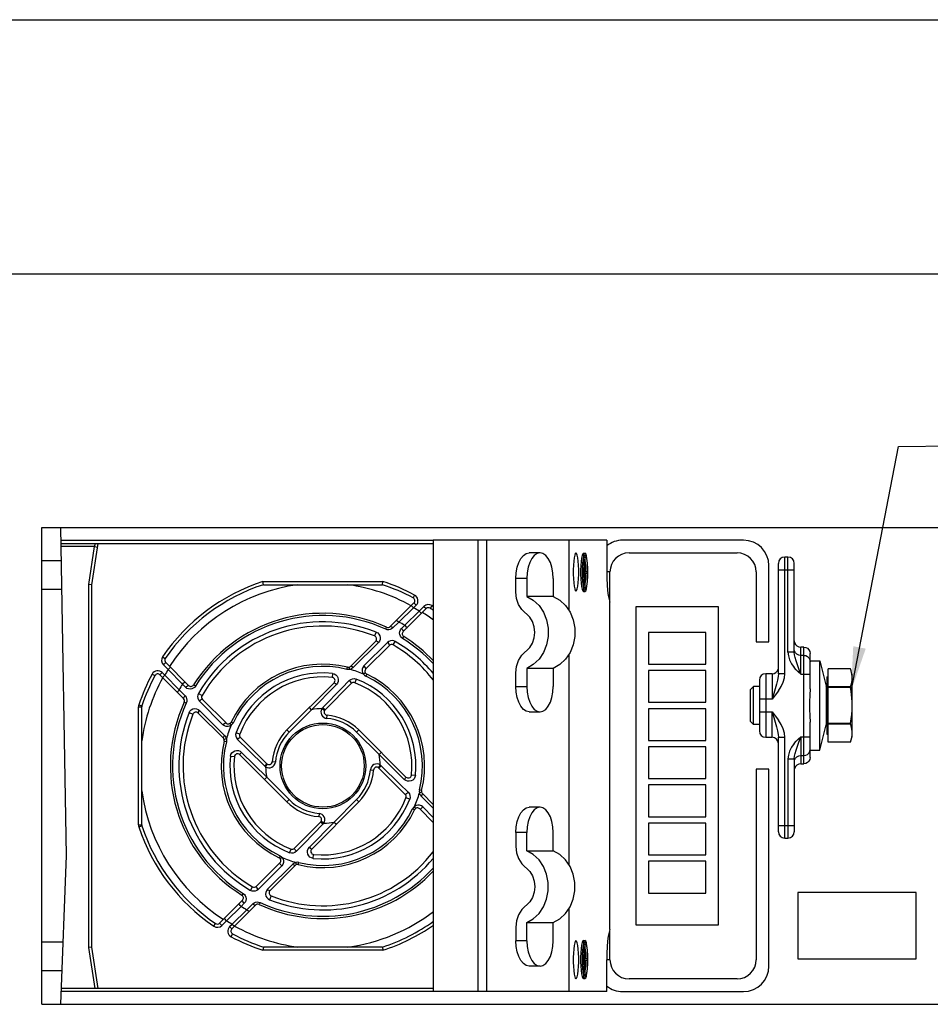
# Model space of a CAD drawing. Extents: x 0 to 594, y 0 to 420.
# Tile 9 of 25: x 236 to 308, y 343 to 420. Entities that reach past the tile are written whole.
import ezdxf

# ---------------------------------------------------------------- set-up
doc = ezdxf.new("R2010")
doc.units = 0
doc.header["$LTSCALE"] = 32.67
doc.layers.get('0').update_dxf_attribs({"linetype": 'CONTINUOUS'})

# ---------------------------------------------------------------- blocks, each defined once
blk = doc.blocks.new('EARTH_BL4', base_point=(309.944, 378.473))
at = {"color": 2, "linetype": 'CONTINUOUS'}
for p, q in [((301.878, 367.194), (305.602, 386.425)), ((305.602, 386.425), (312.019, 386.52))]:
    blk.add_line(p, q, dxfattribs=at)
at = {"color": 7, "linetype": 'CONTINUOUS', "const_width": 0.111}
blk.add_lwpolyline([(312.01, 386.752, 1), (318.01, 386.752, 1)], format="xyb", close=True, dxfattribs=at)
for points in [[(315.069, 385.947), (315.069, 389.11)], [(313.456, 385.947), (316.682, 385.947)], [(313.96, 385.174), (316.178, 385.174)], [(314.381, 384.529), (315.757, 384.529)]]:
    blk.add_lwpolyline(points, dxfattribs=at)
at = {"color": 2, "linetype": 'CONTINUOUS'}
blk.add_solid([(302.053, 370.726), (301.878, 367.194), (303.034, 370.535)], dxfattribs=at)

msp = doc.modelspace()

# ---------------------------------------------------------------- linework, layer by layer
at = {"color": 7, "linetype": 'CONTINUOUS'}
for p, q in [((0, 420), (594, 420)), ((573, 400), (21, 400)), ((238.217, 342.565), (238.217, 380.065)), ((238.217, 380.065), (330.467, 380.065)), ((240.167, 354.281), (239.717, 380.065)), ((239.739, 378.815), (269.015, 378.815)), ((242.167, 375.565), (242.667, 378.815)), ((269.015, 379.065), (269.015, 343.565)), ((282.663, 379.065), (269.015, 379.065)), ((279.687, 379.065), (279.687, 373.534)), ((282.663, 379.065), (282.663, 376.565)), ((293.417, 379.065), (283.911, 379.065)), ((277.413, 378.065), (276.56, 378.065)), ((280.826, 378.04), (280.949, 378.04)), ((280.893, 377.989), (280.84, 377.839)), ((280.949, 378.04), (280.893, 377.989)), ((280.949, 377.89), (281, 377.844)), ((284.417, 378.065), (292.917, 378.065)), ((239.763, 377.44), (238.217, 377.44)), ((280.761, 377.29), (280.739, 376.929)), ((280.76, 376.89), (280.779, 377.215)), ((280.795, 377.601), (280.761, 377.29)), ((280.791, 377.32), (280.873, 377.32)), ((280.84, 377.839), (280.795, 377.601)), ((280.826, 377.574), (280.826, 377.32)), ((280.862, 377.74), (280.949, 377.74)), ((280.873, 377.32), (280.873, 375.76)), ((280.915, 377.74), (280.887, 377.812)), ((280.895, 375.76), (280.895, 377.32)), ((280.949, 377.74), (280.949, 375.34)), ((280.971, 376.615), (280.971, 377.74)), ((280.987, 377.307), (280.971, 377.431)), ((296.167, 368.565), (296.167, 377.24)), ((296.917, 377.74), (296.667, 377.74)), ((297.417, 370.249), (297.417, 377.24)), ((280.739, 376.929), (280.731, 376.54)), ((280.731, 376.54), (280.739, 376.152)), ((280.76, 376.9), (280.797, 376.9)), ((280.797, 376.9), (280.797, 376.18)), ((280.818, 376.18), (280.818, 376.9)), ((281.123, 376.615), (280.971, 376.615)), ((280.971, 375.34), (280.971, 376.465)), ((280.971, 376.465), (281.123, 376.465)), ((281.02, 376.615), (281.02, 376.703)), ((281.02, 376.378), (281.02, 376.465)), ((281.123, 376.465), (281.123, 376.615)), ((282.917, 348.444), (282.917, 376.565)), ((294.417, 376.565), (294.417, 371.065)), ((295.417, 371.065), (295.417, 377.065)), ((242.167, 375.565), (241.917, 375.585)), ((242.167, 347.065), (242.167, 375.565)), ((255.648, 375.565), (255.608, 375.815)), ((255.648, 375.565), (265.016, 375.565)), ((265.016, 375.565), (265.055, 375.815)), ((275.517, 374.988), (275.517, 376.065)), ((276.371, 376.065), (276.371, 374.644)), ((278.456, 376.065), (278.456, 374.644)), ((280.739, 376.152), (280.761, 375.79)), ((280.76, 376.18), (280.818, 376.18)), ((280.761, 375.79), (280.795, 375.48)), ((280.811, 375.586), (280.779, 375.865)), ((280.791, 375.76), (280.895, 375.76)), ((280.851, 375.371), (280.811, 375.586)), ((280.826, 375.76), (280.826, 375.507)), ((280.971, 375.65), (280.987, 375.774)), ((239.802, 375.19), (238.217, 375.19)), ((280.826, 375.04), (280.949, 375.04)), ((280.862, 375.34), (280.971, 375.34)), ((280.887, 375.268), (280.915, 375.34)), ((280.893, 375.092), (280.949, 375.04)), ((267.491, 374.131), (265.627, 372.268)), ((278.456, 374.644), (276.371, 374.644)), ((266.651, 371.878), (268.457, 373.683)), ((284.957, 373.815), (284.957, 348.815)), ((291.457, 373.815), (284.957, 373.815)), ((291.457, 348.815), (291.457, 373.815)), ((285.957, 371.815), (285.957, 369.315)), ((290.457, 371.815), (285.957, 371.815)), ((290.457, 369.315), (290.457, 371.815)), ((264.485, 371.126), (262.503, 369.144)), ((294.417, 371.065), (295.417, 371.065)), ((265.559, 370.785), (263.71, 368.937)), ((298.167, 370.656), (297.917, 370.656)), ((298.667, 367.364), (298.667, 370.154)), ((249.77, 367.635), (247.964, 369.441)), ((279.687, 370.097), (279.687, 353.534)), ((298.667, 369.565), (299.417, 369.565)), ((299.417, 362.565), (299.417, 369.565)), ((299.417, 369.565), (299.911, 367.587)), ((275.517, 367.565), (275.517, 368.643)), ((276.371, 368.987), (276.371, 367.565)), ((278.456, 368.987), (276.371, 368.987)), ((278.456, 368.987), (278.456, 367.565)), ((285.957, 369.315), (290.457, 369.315)), ((285.957, 368.815), (285.957, 366.315)), ((290.457, 368.815), (285.957, 368.815)), ((290.457, 366.315), (290.457, 368.815)), ((301.83, 368.94), (300.092, 368.94)), ((300.092, 363.19), (300.092, 368.94)), ((301.83, 368.94), (301.83, 368.94)), ((301.878, 368.795), (301.83, 368.94)), ((247.516, 368.474), (249.379, 366.611)), ((261.211, 367.852), (257.503, 364.144)), ((294.667, 368.065), (294.667, 364.065)), ((295.667, 368.565), (295.167, 368.565)), ((299.967, 368.29), (300.092, 368.363)), ((299.967, 368.29), (299.967, 363.84)), ((301.967, 363.565), (301.967, 368.565)), ((260.502, 365.728), (262.569, 367.796)), ((294.217, 367.565), (293.967, 367.315)), ((293.967, 364.815), (293.967, 367.315)), ((294.217, 364.565), (294.217, 367.565)), ((294.667, 367.565), (294.217, 367.565)), ((299.911, 367.587), (299.911, 364.544)), ((301.83, 367.521), (300.092, 367.521)), ((301.83, 367.485), (300.092, 367.485)), ((301.83, 367.485), (301.83, 367.521)), ((252.71, 364.694), (250.862, 366.543)), ((285.957, 366.315), (290.457, 366.315)), ((246.082, 365.958), (246.094, 366.036)), ((246.082, 356.673), (246.082, 365.958)), ((276.56, 365.565), (277.413, 365.565)), ((285.957, 365.815), (285.957, 363.315)), ((290.457, 365.815), (285.957, 365.815)), ((290.457, 363.315), (290.457, 365.815)), ((250.521, 365.469), (252.503, 363.487)), ((294.217, 364.565), (293.967, 364.815)), ((298.667, 361.977), (298.667, 364.766)), ((266.868, 360.436), (263.16, 364.144)), ((294.667, 364.565), (294.217, 364.565)), ((299.417, 362.565), (299.911, 364.544)), ((301.83, 364.646), (300.092, 364.646)), ((301.83, 364.61), (300.092, 364.61)), ((301.83, 364.61), (301.83, 364.646)), ((255.919, 361.485), (253.852, 363.553)), ((285.957, 363.315), (290.457, 363.315)), ((295.167, 363.565), (295.667, 363.565)), ((296.167, 356.14), (296.167, 363.565)), ((299.967, 363.84), (300.092, 363.768)), ((301.83, 363.19), (300.092, 363.19)), ((301.83, 363.191), (301.889, 363.372)), ((301.83, 363.19), (301.83, 363.191)), ((285.957, 362.815), (285.957, 360.315)), ((290.457, 362.815), (285.957, 362.815)), ((290.457, 360.315), (290.457, 362.815)), ((298.667, 362.565), (299.417, 362.565)), ((253.795, 362.195), (257.503, 358.487)), ((297.417, 361.881), (297.417, 356.14)), ((264.744, 361.145), (266.812, 359.078)), ((295.417, 361.065), (294.417, 361.065)), ((294.417, 361.065), (294.417, 346.065)), ((295.417, 345.565), (295.417, 361.065)), ((297.917, 361.475), (298.167, 361.475)), ((285.957, 360.315), (290.457, 360.315)), ((285.957, 359.815), (285.957, 357.315)), ((290.457, 359.815), (285.957, 359.815)), ((290.457, 357.315), (290.457, 359.815)), ((268.16, 359.144), (269.015, 358.289)), ((259.452, 354.779), (263.16, 358.487)), ((269.015, 356.875), (267.953, 357.937)), ((277.413, 358.065), (276.56, 358.065)), ((285.957, 357.315), (290.457, 357.315)), ((246.094, 356.594), (246.082, 356.673)), ((260.162, 356.903), (258.094, 354.835)), ((285.957, 356.815), (285.957, 354.315)), ((290.457, 356.815), (285.957, 356.815)), ((290.457, 354.315), (290.457, 356.815)), ((275.517, 356.065), (275.517, 354.988)), ((276.371, 354.644), (276.371, 356.065)), ((278.456, 354.644), (278.456, 356.065)), ((296.667, 355.64), (296.917, 355.64)), ((239.717, 342.565), (240.167, 354.281)), ((276.371, 354.644), (278.456, 354.644)), ((285.957, 354.315), (290.457, 354.315)), ((256.953, 353.694), (255.105, 351.846)), ((258.16, 353.487), (256.178, 351.505)), ((290.457, 353.815), (285.957, 353.815)), ((285.957, 353.815), (285.957, 351.315)), ((290.457, 351.315), (290.457, 353.815)), ((285.957, 351.315), (290.457, 351.315)), ((307.007, 351.355), (297.702, 351.355)), ((297.702, 351.355), (297.702, 346.14)), ((307.007, 346.14), (307.007, 351.355)), ((254.012, 350.753), (252.206, 348.947)), ((253.173, 348.5), (255.036, 350.363)), ((279.687, 350.097), (279.687, 343.565)), ((275.517, 348.643), (275.517, 347.565)), ((276.371, 347.565), (276.371, 348.987)), ((276.371, 348.987), (278.456, 348.987)), ((278.456, 347.565), (278.456, 348.987)), ((284.957, 348.815), (291.457, 348.815)), ((282.917, 346.065), (282.917, 348.327)), ((239.904, 347.44), (238.217, 347.44)), ((242.167, 347.065), (241.917, 347.046)), ((242.667, 343.815), (242.167, 347.065)), ((255.648, 347.065), (255.608, 346.815)), ((265.016, 347.065), (255.648, 347.065)), ((265.016, 347.065), (265.055, 346.815)), ((280.795, 347.151), (280.761, 346.84)), ((280.84, 347.389), (280.795, 347.151)), ((280.826, 347.59), (280.949, 347.59)), ((280.826, 347.124), (280.826, 346.87)), ((280.893, 347.539), (280.84, 347.389)), ((280.862, 347.29), (280.949, 347.29)), ((280.915, 347.29), (280.887, 347.362)), ((280.949, 347.59), (280.893, 347.539)), ((280.949, 347.44), (281, 347.394)), ((280.949, 347.29), (280.949, 344.89)), ((280.971, 346.165), (280.971, 347.29)), ((280.987, 346.857), (280.971, 346.981)), ((280.739, 346.479), (280.731, 346.09)), ((280.761, 346.84), (280.739, 346.479)), ((280.76, 346.44), (280.779, 346.765)), ((280.76, 346.45), (280.797, 346.45)), ((280.791, 346.87), (280.873, 346.87)), ((280.797, 346.45), (280.797, 345.73)), ((280.818, 345.73), (280.818, 346.45)), ((280.873, 346.87), (280.873, 345.31)), ((280.895, 345.31), (280.895, 346.87)), ((281.123, 346.165), (280.971, 346.165)), ((281.02, 346.165), (281.02, 346.253)), ((281.123, 346.015), (281.123, 346.165)), ((297.702, 346.14), (307.007, 346.14)), ((277.413, 345.565), (276.56, 345.565)), ((280.731, 346.09), (280.739, 345.702)), ((280.739, 345.702), (280.761, 345.34)), ((280.76, 345.73), (280.818, 345.73)), ((280.811, 345.136), (280.779, 345.415)), ((280.971, 346.015), (281.123, 346.015)), ((280.971, 344.89), (280.971, 346.015)), ((281.02, 345.928), (281.02, 346.015)), ((282.663, 343.565), (282.663, 346.065)), ((239.818, 345.19), (238.217, 345.19)), ((280.761, 345.34), (280.795, 345.03)), ((280.791, 345.31), (280.895, 345.31)), ((280.851, 344.921), (280.811, 345.136)), ((280.826, 345.31), (280.826, 345.057)), ((280.826, 344.59), (280.949, 344.59)), ((280.862, 344.89), (280.971, 344.89)), ((280.887, 344.818), (280.915, 344.89)), ((280.893, 344.642), (280.949, 344.59)), ((280.971, 345.2), (280.987, 345.324)), ((269.015, 343.815), (239.765, 343.815)), ((292.917, 344.565), (284.417, 344.565)), ((282.663, 343.565), (269.015, 343.565)), ((283.911, 343.565), (293.417, 343.565)), ((238.217, 342.565), (330.467, 342.565))]:
    msp.add_line(p, q, dxfattribs=at)
at = {"color": 9, "linetype": 'CONTINUOUS'}
for p, q in [((239.734, 379.065), (269.015, 379.065)), ((242.375, 378.565), (242.452, 378.815)), ((272.521, 379.065), (272.521, 343.565)), ((273.208, 379.065), (273.208, 343.565)), ((242.375, 378.565), (239.743, 378.565)), ((241.917, 375.585), (242.375, 378.565)), ((242.375, 378.565), (242.622, 378.527)), ((296.667, 368.565), (296.667, 377.74)), ((296.917, 370.249), (296.917, 377.74)), ((282.917, 376.565), (282.663, 376.565)), ((296.167, 376.74), (297.417, 376.74)), ((241.917, 347.046), (241.917, 375.585)), ((255.608, 375.815), (265.055, 375.815)), ((276.371, 376.065), (275.517, 376.065)), ((267.551, 374.749), (267.432, 374.528)), ((267.668, 373.955), (267.491, 374.131)), ((267.465, 373.752), (266.307, 372.626)), ((266.765, 372.373), (267.908, 373.488)), ((267.465, 373.752), (267.289, 373.929)), ((267.668, 373.955), (267.465, 373.752)), ((267.908, 373.488), (268.28, 373.86)), ((267.908, 373.488), (268.085, 373.311)), ((268.28, 373.86), (268.457, 373.683)), ((268.915, 373.92), (268.775, 373.713)), ((266.307, 372.626), (265.839, 372.16)), ((264.522, 371.839), (264.401, 371.535)), ((265.274, 372.061), (265.346, 372.218)), ((265.388, 372.024), (265.274, 372.061)), ((266.513, 372.122), (266.765, 372.373)), ((264.694, 371.02), (262.703, 369.041)), ((265.418, 371.03), (263.563, 369.185)), ((265.861, 370.825), (266.026, 371.107)), ((266.604, 371.343), (266.508, 371.42)), ((266.604, 371.343), (266.696, 371.489)), ((297.417, 370.249), (296.917, 370.249)), ((297.917, 368.517), (297.917, 370.656)), ((298.167, 361.475), (298.167, 370.656)), ((247.727, 369.899), (247.934, 369.759)), ((247.787, 369.264), (247.964, 369.441)), ((298.167, 370.009), (297.917, 370.009)), ((247.693, 368.651), (247.516, 368.474)), ((247.693, 368.651), (247.895, 368.449)), ((248.159, 368.892), (247.787, 369.264)), ((248.159, 368.892), (248.336, 369.068)), ((249.275, 367.749), (248.159, 368.892)), ((261.093, 368.59), (261.061, 368.277)), ((262.224, 368.909), (262.266, 369.078)), ((246.899, 368.534), (247.119, 368.416)), ((247.895, 368.449), (247.718, 368.272)), ((247.895, 368.449), (249.021, 367.291)), ((262.948, 368.146), (262.836, 367.852)), ((263.779, 368.534), (263.704, 368.377)), ((295.167, 368.565), (295.167, 363.565)), ((295.667, 368.565), (295.667, 366.565)), ((296.667, 368.565), (296.167, 368.565)), ((297.917, 368.517), (298.667, 368.517)), ((249.021, 367.291), (249.487, 366.823)), ((249.526, 367.497), (249.275, 367.749)), ((250.305, 367.588), (250.158, 367.679)), ((250.305, 367.588), (250.227, 367.492)), ((261.396, 367.72), (259.445, 365.732)), ((275.517, 367.565), (276.371, 367.565)), ((295.917, 367.385), (295.667, 366.565)), ((249.587, 366.258), (249.43, 366.33)), ((249.623, 366.371), (249.587, 366.258)), ((250.54, 367.01), (250.823, 366.845)), ((252.462, 364.547), (250.617, 366.402)), ((295.667, 366.565), (294.667, 366.565)), ((245.832, 356.673), (245.832, 365.958)), ((245.832, 365.958), (246.082, 365.958)), ((245.857, 366.115), (246.094, 366.036)), ((249.808, 365.506), (250.112, 365.385)), ((250.628, 365.678), (252.606, 363.686)), ((259.445, 365.732), (257.68, 363.967)), ((259.445, 365.732), (259.269, 365.909)), ((260.257, 365.82), (260.468, 365.686)), ((294.667, 365.565), (295.667, 365.565)), ((295.667, 363.565), (295.667, 365.565)), ((295.667, 365.565), (295.917, 364.746)), ((253.27, 364.688), (253.113, 364.763)), ((260.638, 365.053), (260.658, 365.302)), ((257.68, 363.967), (257.503, 364.144)), ((262.983, 363.967), (263.16, 364.144)), ((264.749, 362.202), (262.983, 363.967)), ((252.738, 363.208), (252.569, 363.25)), ((253.501, 363.932), (253.795, 363.819)), ((254.483, 362.542), (253.62, 363.393)), ((296.167, 363.565), (296.667, 363.565)), ((296.667, 355.64), (296.667, 363.565)), ((297.917, 363.613), (298.667, 363.613)), ((297.917, 363.613), (297.917, 361.475)), ((255.74, 361.309), (254.483, 362.542)), ((253.057, 362.077), (253.37, 362.044)), ((253.927, 362.379), (255.915, 360.429)), ((256.594, 361.621), (256.345, 361.642)), ((264.749, 362.202), (264.926, 362.379)), ((266.736, 360.252), (264.749, 362.202)), ((296.917, 361.881), (297.417, 361.881)), ((296.917, 361.881), (296.917, 355.64)), ((297.917, 362.122), (298.167, 362.122)), ((255.827, 361.24), (255.962, 361.451)), ((264.069, 361.009), (264.318, 360.989)), ((264.836, 361.39), (264.702, 361.18)), ((264.923, 361.322), (266.384, 359.888)), ((255.915, 360.429), (255.738, 360.252)), ((255.915, 360.429), (257.68, 358.664)), ((267.606, 360.554), (267.294, 360.587)), ((266.384, 359.888), (267.044, 359.238)), ((268.094, 359.381), (267.926, 359.423)), ((257.68, 358.664), (257.503, 358.487)), ((261.218, 356.898), (262.983, 358.664)), ((262.983, 358.664), (263.16, 358.487)), ((267.162, 358.699), (266.869, 358.812)), ((268.057, 358.944), (269.015, 357.98)), ((267.551, 357.868), (267.394, 357.943)), ((269.015, 357.266), (268.201, 358.084)), ((260.026, 357.578), (260.005, 357.329)), ((245.832, 356.673), (246.082, 356.673)), ((245.857, 356.516), (246.094, 356.594)), ((259.268, 354.911), (261.218, 356.898)), ((260.407, 356.811), (260.196, 356.945)), ((261.218, 356.898), (261.395, 356.722)), ((296.167, 356.64), (297.417, 356.64)), ((276.371, 356.065), (275.517, 356.065)), ((257.716, 354.485), (257.828, 354.779)), ((256.959, 354.254), (256.884, 354.096)), ((259.57, 354.041), (259.603, 354.353)), ((257.101, 353.446), (255.246, 351.6)), ((257.961, 353.59), (255.97, 351.611)), ((258.397, 353.553), (258.44, 353.722)), ((254.638, 351.523), (254.802, 351.806)), ((254.06, 351.288), (253.968, 351.142)), ((254.06, 351.288), (254.156, 351.21)), ((256.262, 351.096), (256.141, 350.792)), ((253.899, 350.258), (252.756, 349.143)), ((253.198, 348.878), (254.356, 350.004)), ((254.151, 350.509), (253.899, 350.258)), ((254.356, 350.004), (254.824, 350.471)), ((255.275, 350.607), (255.39, 350.57)), ((255.39, 350.57), (255.317, 350.413)), ((252.756, 349.143), (252.579, 349.32)), ((251.748, 348.711), (251.889, 348.918)), ((252.383, 348.771), (252.206, 348.947)), ((252.756, 349.143), (252.383, 348.771)), ((252.996, 348.676), (253.198, 348.878)), ((252.996, 348.676), (253.173, 348.5)), ((253.198, 348.879), (253.375, 348.702)), ((253.113, 347.882), (253.231, 348.103)), ((242.414, 343.815), (241.917, 347.046)), ((276.371, 347.565), (275.517, 347.565)), ((265.055, 346.815), (255.608, 346.815)), ((282.917, 346.065), (282.663, 346.065)), ((269.015, 343.565), (239.755, 343.565))]:
    msp.add_line(p, q, dxfattribs=at)
at = {"color": 7, "linetype": 'CONTINUOUS'}
for points in [[(275.517, 376.065), (275.544, 376.51), (275.621, 376.933), (275.745, 377.312), (275.91, 377.629), (276.108, 377.867), (276.328, 378.015), (276.56, 378.065)], [(277.413, 378.065), (277.181, 378.015), (276.961, 377.867), (276.763, 377.629), (276.598, 377.312), (276.474, 376.933), (276.397, 376.51), (276.371, 376.065)], [(278.456, 376.065), (278.429, 376.51), (278.352, 376.933), (278.228, 377.312), (278.063, 377.629), (277.865, 377.867), (277.645, 378.015), (277.413, 378.065)], [(280.241, 378.065), (280.188, 378.021), (280.138, 377.892), (280.094, 377.685), (280.059, 377.414), (280.035, 377.094), (280.022, 376.745), (280.022, 376.386), (280.035, 376.036), (280.059, 375.717), (280.094, 375.446), (280.138, 375.239), (280.188, 375.11), (280.241, 375.065)], [(280.241, 375.065), (280.294, 375.11), (280.344, 375.239), (280.388, 375.446), (280.423, 375.717), (280.447, 376.037), (280.46, 376.386), (280.46, 376.745), (280.447, 377.094), (280.423, 377.414), (280.388, 377.685), (280.344, 377.892), (280.294, 378.021), (280.241, 378.065)], [(280.826, 378.04), (280.773, 377.997), (280.724, 377.869), (280.681, 377.663), (280.646, 377.393), (280.622, 377.072)], [(280.851, 377.71), (280.898, 377.844), (280.949, 377.89)], [(280.949, 375.04), (281.006, 375.092), (281.058, 375.241), (281.103, 375.48), (281.138, 375.79), (281.16, 376.152), (281.167, 376.54), (281.16, 376.929), (281.138, 377.29), (281.103, 377.601), (281.058, 377.839), (281.006, 377.989), (280.949, 378.04)], [(280.779, 377.215), (280.811, 377.495), (280.851, 377.71)], [(281.02, 376.703), (281.009, 377.019), (280.987, 377.307)], [(281, 377.844), (281.047, 377.71), (281.088, 377.495), (281.119, 377.215), (281.139, 376.89), (281.145, 376.54), (281.139, 376.191), (281.119, 375.865), (281.088, 375.586), (281.047, 375.371)], [(280.622, 377.072), (280.609, 376.721), (280.609, 376.36)], [(280.609, 376.36), (280.622, 376.009), (280.646, 375.688), (280.681, 375.418), (280.724, 375.212), (280.773, 375.084), (280.826, 375.04)], [(280.779, 375.865), (280.76, 376.191), (280.753, 376.54), (280.76, 376.89)], [(280.987, 375.774), (281.009, 376.062), (281.02, 376.378)], [(282.663, 376.565), (282.671, 376.048), (282.694, 375.552), (282.733, 375.099), (282.784, 374.71), (282.846, 374.401), (282.917, 374.187)], [(276.604, 373.016), (275.983, 373.615), (275.73, 374.021), (275.571, 374.489), (275.517, 374.988)], [(280.795, 375.48), (280.84, 375.241), (280.893, 375.092)], [(280.949, 375.19), (280.898, 375.236), (280.851, 375.371)], [(281.047, 375.371), (281, 375.236), (280.949, 375.19)], [(276.371, 374.644), (276.885, 374.351), (277.332, 373.932), (277.687, 373.408), (277.935, 372.804), (278.062, 372.15), (278.062, 371.48), (277.935, 370.827), (277.687, 370.223), (277.332, 369.698), (276.885, 369.279), (276.371, 368.987)], [(278.456, 374.644), (278.97, 374.351), (279.416, 373.932), (279.772, 373.408), (280.02, 372.804), (280.146, 372.15), (280.146, 371.48), (280.02, 370.827), (279.772, 370.223), (279.416, 369.698), (278.97, 369.279), (278.456, 368.987)], [(276.604, 370.615), (276.825, 370.97), (276.964, 371.379), (277.011, 371.815), (276.964, 372.252), (276.825, 372.661), (276.604, 373.016)], [(297.417, 371.159), (297.441, 371.003), (297.513, 370.863), (297.623, 370.752), (297.763, 370.681), (297.917, 370.656)], [(275.517, 368.643), (275.571, 369.142), (275.73, 369.609), (275.983, 370.016), (276.604, 370.615)], [(298.167, 370.656), (298.321, 370.632), (298.46, 370.561), (298.571, 370.45), (298.642, 370.309), (298.667, 370.154)], [(301.967, 368.23), (301.961, 368.371), (301.944, 368.512), (301.916, 368.653), (301.878, 368.795)], [(301.83, 367.521), (301.889, 367.702), (301.931, 367.879), (301.958, 368.054), (301.967, 368.23)], [(276.56, 365.565), (276.328, 365.616), (276.108, 365.763), (275.91, 366.002), (275.745, 366.318), (275.621, 366.698), (275.544, 367.12), (275.517, 367.565)], [(276.371, 367.565), (276.397, 367.12), (276.474, 366.698), (276.598, 366.318), (276.763, 366.002), (276.961, 365.763), (277.181, 365.616), (277.413, 365.565)], [(277.413, 365.565), (277.645, 365.616), (277.865, 365.763), (278.063, 366.002), (278.228, 366.318), (278.352, 366.698), (278.429, 367.12), (278.456, 367.565)], [(298.667, 367.364), (298.643, 366.887), (298.606, 366.344), (298.606, 365.787), (298.643, 365.244), (298.667, 364.766)], [(301.967, 366.065), (301.961, 366.347), (301.944, 366.629), (301.916, 366.91), (301.878, 367.194), (301.83, 367.485)], [(301.83, 364.646), (301.889, 365.008), (301.931, 365.362), (301.958, 365.713), (301.967, 366.065)], [(301.967, 363.9), (301.961, 364.041), (301.944, 364.182), (301.916, 364.323), (301.878, 364.465), (301.83, 364.61)], [(301.889, 363.372), (301.931, 363.548), (301.958, 363.724), (301.967, 363.9)], [(298.667, 361.977), (298.642, 361.822), (298.571, 361.681), (298.46, 361.57), (298.321, 361.499), (298.167, 361.475)], [(297.917, 361.475), (297.763, 361.45), (297.623, 361.379), (297.513, 361.268), (297.441, 361.128), (297.417, 360.972)], [(275.517, 356.065), (275.544, 356.51), (275.621, 356.933), (275.745, 357.312), (275.91, 357.629), (276.108, 357.867), (276.328, 358.015), (276.56, 358.065)], [(277.413, 358.065), (277.181, 358.015), (276.961, 357.867), (276.763, 357.629), (276.598, 357.312), (276.474, 356.933), (276.397, 356.51), (276.371, 356.065)], [(278.456, 356.065), (278.429, 356.51), (278.352, 356.933), (278.228, 357.312), (278.063, 357.629), (277.865, 357.867), (277.645, 358.015), (277.413, 358.065)], [(275.517, 354.988), (275.571, 354.489), (275.73, 354.021), (275.983, 353.615)], [(276.371, 348.987), (276.885, 349.279), (277.332, 349.698), (277.687, 350.223), (277.935, 350.827), (278.062, 351.48), (278.062, 352.15), (277.935, 352.804), (277.687, 353.408), (277.332, 353.932), (276.885, 354.351), (276.371, 354.644)], [(278.456, 348.987), (278.97, 349.279), (279.416, 349.698), (279.772, 350.223), (280.02, 350.827), (280.146, 351.48), (280.146, 352.15), (280.02, 352.804), (279.772, 353.408), (279.416, 353.932), (278.97, 354.351), (278.456, 354.644)], [(275.983, 353.615), (276.604, 353.016), (276.825, 352.661), (276.964, 352.252), (277.011, 351.815), (276.964, 351.379), (276.825, 350.97), (276.604, 350.615)], [(276.604, 350.615), (275.983, 350.016), (275.73, 349.609), (275.571, 349.142), (275.517, 348.643)], [(282.917, 348.444), (282.846, 348.23), (282.784, 347.921), (282.733, 347.532), (282.694, 347.079), (282.671, 346.583), (282.663, 346.065)], [(276.56, 345.565), (276.328, 345.616), (276.108, 345.763), (275.91, 346.002), (275.745, 346.318), (275.621, 346.698), (275.544, 347.12), (275.517, 347.565)], [(276.371, 347.565), (276.397, 347.12), (276.474, 346.698), (276.598, 346.318), (276.763, 346.002), (276.961, 345.763), (277.181, 345.616), (277.413, 345.565)], [(277.413, 345.565), (277.645, 345.616), (277.865, 345.763), (278.063, 346.002), (278.228, 346.318), (278.352, 346.698), (278.429, 347.12), (278.456, 347.565)], [(280.241, 347.565), (280.188, 347.521), (280.138, 347.392), (280.094, 347.185), (280.059, 346.914), (280.035, 346.594), (280.022, 346.245), (280.022, 345.886), (280.035, 345.536), (280.059, 345.217), (280.094, 344.946), (280.138, 344.739), (280.188, 344.61), (280.241, 344.565)], [(280.241, 344.565), (280.294, 344.61), (280.344, 344.739), (280.388, 344.946), (280.423, 345.217), (280.447, 345.537), (280.46, 345.886), (280.46, 346.245), (280.447, 346.594), (280.423, 346.914), (280.388, 347.185), (280.344, 347.392), (280.294, 347.521), (280.241, 347.565)], [(280.826, 347.59), (280.773, 347.547), (280.724, 347.419), (280.681, 347.213), (280.646, 346.943), (280.622, 346.622)], [(280.779, 346.765), (280.811, 347.045), (280.851, 347.26)], [(280.851, 347.26), (280.898, 347.394), (280.949, 347.44)], [(280.949, 344.59), (281.006, 344.642), (281.058, 344.791), (281.103, 345.03), (281.138, 345.34), (281.16, 345.702), (281.167, 346.09), (281.16, 346.479), (281.138, 346.84), (281.103, 347.151), (281.058, 347.389), (281.006, 347.539), (280.949, 347.59)], [(281, 347.394), (281.047, 347.26), (281.088, 347.045), (281.119, 346.765), (281.139, 346.44), (281.145, 346.09), (281.139, 345.741), (281.119, 345.415), (281.088, 345.136), (281.047, 344.921)], [(280.622, 346.622), (280.609, 346.271), (280.609, 345.91)], [(280.779, 345.415), (280.76, 345.741), (280.753, 346.09), (280.76, 346.44)], [(281.02, 346.253), (281.009, 346.569), (280.987, 346.857)], [(280.609, 345.91), (280.622, 345.559), (280.646, 345.238), (280.681, 344.968), (280.724, 344.762), (280.773, 344.634), (280.826, 344.59)], [(280.987, 345.324), (281.009, 345.612), (281.02, 345.928)], [(280.795, 345.03), (280.84, 344.791), (280.893, 344.642)], [(280.949, 344.74), (280.898, 344.786), (280.851, 344.921)], [(281.047, 344.921), (281, 344.786), (280.949, 344.74)]]:
    msp.add_lwpolyline(points, dxfattribs=at)
at = {"color": 9, "linetype": 'CONTINUOUS'}
for points in [[(266.307, 372.627), (266.24, 372.684), (266.176, 372.724), (266.125, 372.742), (266.094, 372.735)], [(264.522, 371.839), (264.643, 371.771), (264.74, 371.672), (264.808, 371.549), (264.839, 371.411), (264.829, 371.268), (264.779, 371.133), (264.694, 371.02)], [(265.839, 372.16), (265.74, 372.083), (265.627, 372.035), (265.508, 372.015), (265.388, 372.024)], [(265.839, 372.16), (265.772, 372.217), (265.708, 372.257), (265.658, 372.275), (265.627, 372.268)], [(266.508, 371.42), (266.433, 371.52), (266.385, 371.636), (266.367, 371.762), (266.382, 371.892), (266.432, 372.015), (266.513, 372.122)], [(266.513, 372.122), (266.582, 372.047), (266.633, 371.974), (266.658, 371.914), (266.651, 371.878)], [(266.765, 372.373), (266.834, 372.298), (266.885, 372.225), (266.909, 372.165), (266.903, 372.129)], [(264.694, 371.02), (264.627, 371.076), (264.565, 371.115), (264.515, 371.133), (264.485, 371.126)], [(266.026, 371.107), (265.906, 371.158), (265.778, 371.176), (265.648, 371.161), (265.525, 371.111), (265.418, 371.03)], [(265.559, 370.785), (265.565, 370.821), (265.54, 370.882), (265.488, 370.955), (265.418, 371.03)], [(296.917, 370.249), (296.947, 369.958), (297.042, 369.655), (297.201, 369.351), (297.417, 369.052)], [(297.559, 369.574), (297.479, 369.838), (297.432, 370.06), (297.417, 370.249)], [(297.917, 370.009), (297.762, 370.033), (297.623, 370.104), (297.512, 370.214), (297.441, 370.353)], [(297.917, 368.517), (297.824, 368.795), (297.559, 369.574)], [(298.167, 370.009), (298.321, 369.985), (298.461, 369.914), (298.571, 369.804), (298.642, 369.666), (298.667, 369.512)], [(261.093, 368.59), (261.228, 368.556), (261.349, 368.486), (261.448, 368.384), (261.515, 368.255), (261.543, 368.111), (261.531, 367.965), (261.479, 367.831), (261.396, 367.72)], [(262.455, 368.907), (262.339, 368.894), (262.224, 368.909)], [(262.455, 368.907), (262.427, 368.997), (262.401, 369.057), (262.38, 369.076)], [(262.703, 369.041), (262.587, 368.955), (262.455, 368.907)], [(262.703, 369.041), (262.638, 369.095), (262.578, 369.133), (262.531, 369.15), (262.503, 369.144)], [(263.563, 369.185), (263.474, 369.064), (263.425, 368.924), (263.42, 368.779), (263.455, 368.642), (263.525, 368.522)], [(263.69, 368.606), (263.663, 368.604), (263.604, 368.574), (263.525, 368.522)], [(263.71, 368.937), (263.716, 368.973), (263.689, 369.034), (263.635, 369.109), (263.563, 369.185)], [(297.917, 368.517), (297.731, 368.705), (297.564, 368.881), (297.417, 369.052)], [(249.275, 367.749), (249.349, 367.818), (249.422, 367.869), (249.482, 367.893), (249.518, 367.886)], [(260.325, 365.907), (261.81, 367.42), (262.41, 368.028)], [(261.396, 367.72), (261.331, 367.779), (261.274, 367.824), (261.233, 367.85), (261.211, 367.852)], [(262.41, 368.028), (262.529, 368.117), (262.666, 368.168), (262.809, 368.177), (262.948, 368.146)], [(262.41, 368.028), (262.481, 367.953), (262.538, 367.881), (262.569, 367.826), (262.569, 367.796)], [(263.525, 368.522), (263.607, 368.439), (263.704, 368.377)], [(296.167, 368.565), (296.151, 368.335), (296.103, 368.067), (296.024, 367.753), (295.917, 367.385)], [(296.167, 367.213), (296.381, 367.56), (296.538, 367.904), (296.635, 368.241), (296.667, 368.565)], [(249.021, 367.291), (248.963, 367.223), (248.923, 367.16), (248.905, 367.109), (248.912, 367.078)], [(249.526, 367.497), (249.6, 367.566), (249.674, 367.617), (249.733, 367.641), (249.769, 367.635)], [(250.227, 367.492), (250.127, 367.417), (250.011, 367.369), (249.885, 367.351), (249.755, 367.366), (249.632, 367.415), (249.526, 367.497)], [(296.167, 367.213), (295.918, 366.878), (295.667, 366.565)], [(249.487, 366.823), (249.43, 366.755), (249.39, 366.692), (249.372, 366.642), (249.379, 366.611)], [(249.487, 366.823), (249.564, 366.723), (249.613, 366.61), (249.632, 366.491), (249.623, 366.371)], [(250.54, 367.01), (250.489, 366.89), (250.471, 366.762), (250.487, 366.632), (250.536, 366.509), (250.617, 366.402)], [(250.862, 366.543), (250.835, 366.55), (250.792, 366.537), (250.737, 366.506), (250.676, 366.459), (250.617, 366.402)], [(249.808, 365.506), (249.876, 365.626), (249.975, 365.724), (250.098, 365.791), (250.237, 365.822), (250.38, 365.813), (250.514, 365.763), (250.628, 365.678)], [(250.628, 365.678), (250.571, 365.611), (250.532, 365.549), (250.515, 365.499), (250.521, 365.469)], [(260.257, 365.82), (260.29, 365.867), (260.325, 365.907)], [(260.325, 365.907), (260.45, 365.781), (260.489, 365.742), (260.502, 365.728)], [(295.667, 365.565), (295.918, 365.253), (296.167, 364.917)], [(295.917, 364.746), (296.024, 364.378), (296.103, 364.064), (296.151, 363.796), (296.167, 363.566)], [(296.667, 363.565), (296.635, 363.89), (296.539, 364.227), (296.381, 364.571), (296.167, 364.917)], [(252.462, 364.547), (252.538, 364.619), (252.613, 364.673), (252.674, 364.699), (252.71, 364.694)], [(253.125, 364.509), (253.005, 364.438), (252.868, 364.403), (252.723, 364.409), (252.583, 364.457), (252.462, 364.547)], [(253.125, 364.509), (253.073, 364.588), (253.043, 364.646), (253.041, 364.674)], [(253.27, 364.688), (253.208, 364.59), (253.125, 364.509)], [(252.606, 363.686), (252.552, 363.622), (252.514, 363.562), (252.497, 363.515), (252.503, 363.487)], [(252.741, 363.438), (252.65, 363.411), (252.59, 363.384), (252.571, 363.364)], [(252.606, 363.686), (252.692, 363.571), (252.741, 363.438)], [(252.741, 363.438), (252.753, 363.322), (252.738, 363.208)], [(253.501, 363.932), (253.47, 363.793), (253.479, 363.649), (253.53, 363.512), (253.62, 363.393)], [(253.852, 363.553), (253.83, 363.555), (253.791, 363.537), (253.739, 363.501), (253.679, 363.452), (253.62, 363.393)], [(297.417, 363.079), (297.565, 363.25), (297.732, 363.427), (297.917, 363.613)], [(297.559, 362.557), (297.741, 363.09), (297.917, 363.613)], [(253.057, 362.077), (253.091, 362.212), (253.161, 362.333), (253.264, 362.431), (253.392, 362.498), (253.536, 362.527), (253.682, 362.514), (253.816, 362.462), (253.927, 362.379)], [(297.417, 363.079), (297.201, 362.78), (297.042, 362.476), (296.947, 362.172), (296.917, 361.881)], [(297.417, 361.882), (297.432, 362.071), (297.479, 362.293), (297.559, 362.557)], [(298.167, 362.122), (298.321, 362.146), (298.461, 362.217), (298.571, 362.327), (298.642, 362.465), (298.667, 362.619)], [(253.927, 362.379), (253.868, 362.315), (253.823, 362.258), (253.798, 362.216), (253.795, 362.195)], [(297.441, 361.778), (297.512, 361.917), (297.623, 362.027), (297.762, 362.097), (297.917, 362.122)], [(255.74, 361.309), (255.866, 361.434), (255.905, 361.472), (255.919, 361.485)], [(255.827, 361.24), (255.782, 361.272), (255.74, 361.309)], [(264.923, 361.322), (264.797, 361.197), (264.758, 361.159), (264.744, 361.145)], [(264.836, 361.39), (264.882, 361.359), (264.923, 361.322)], [(267.606, 360.554), (267.573, 360.419), (267.503, 360.298), (267.4, 360.199), (267.272, 360.132), (267.128, 360.104), (266.981, 360.117), (266.847, 360.169), (266.736, 360.252)], [(266.736, 360.252), (266.795, 360.316), (266.841, 360.373), (266.866, 360.415), (266.868, 360.436)], [(267.926, 359.423), (267.911, 359.309), (267.923, 359.192)], [(267.044, 359.238), (266.969, 359.166), (266.898, 359.11), (266.842, 359.078), (266.812, 359.078)], [(267.044, 359.238), (267.134, 359.118), (267.184, 358.981), (267.194, 358.838), (267.162, 358.699)], [(268.093, 359.267), (268.074, 359.247), (268.014, 359.22), (267.923, 359.192)], [(267.923, 359.192), (267.94, 359.132), (267.967, 359.07), (268.005, 359.006), (268.057, 358.944)], [(268.16, 359.144), (268.166, 359.116), (268.149, 359.069), (268.111, 359.009), (268.057, 358.944)], [(267.539, 358.122), (267.455, 358.04), (267.394, 357.943)], [(268.201, 358.084), (268.081, 358.174), (267.94, 358.222), (267.795, 358.228), (267.658, 358.193), (267.539, 358.122)], [(267.622, 357.957), (267.62, 357.985), (267.591, 358.043), (267.539, 358.122)], [(267.953, 357.937), (267.989, 357.931), (268.051, 357.958), (268.126, 358.012), (268.201, 358.084)], [(260.339, 356.724), (258.854, 355.211), (258.254, 354.603)], [(260.339, 356.724), (260.213, 356.85), (260.175, 356.889), (260.162, 356.903)], [(260.407, 356.811), (260.374, 356.764), (260.339, 356.724)], [(258.254, 354.603), (258.182, 354.678), (258.126, 354.75), (258.095, 354.805), (258.094, 354.835)], [(259.57, 354.041), (259.435, 354.074), (259.314, 354.145), (259.216, 354.247), (259.149, 354.376), (259.12, 354.52), (259.133, 354.666), (259.185, 354.8), (259.268, 354.911)], [(259.268, 354.911), (259.332, 354.852), (259.389, 354.807), (259.431, 354.781), (259.452, 354.779)], [(256.959, 354.254), (257.057, 354.192), (257.139, 354.109)], [(257.139, 354.109), (257.06, 354.056), (257.001, 354.027), (256.973, 354.025)], [(257.139, 354.109), (257.209, 353.989), (257.244, 353.852), (257.239, 353.707), (257.19, 353.566), (257.101, 353.446)], [(258.254, 354.603), (258.135, 354.514), (257.997, 354.463), (257.854, 354.454), (257.716, 354.485)], [(257.101, 353.446), (257.029, 353.522), (256.975, 353.597), (256.948, 353.658), (256.953, 353.694)], [(258.209, 353.724), (258.119, 353.696), (258.036, 353.651), (257.961, 353.59)], [(258.16, 353.487), (258.132, 353.481), (258.085, 353.498), (258.026, 353.536), (257.961, 353.59)], [(258.44, 353.722), (258.325, 353.736), (258.209, 353.724)], [(258.283, 353.554), (258.263, 353.573), (258.236, 353.634), (258.209, 353.724)], [(255.246, 351.6), (255.138, 351.519), (255.015, 351.47), (254.885, 351.455), (254.757, 351.473), (254.638, 351.523)], [(255.246, 351.6), (255.176, 351.675), (255.124, 351.749), (255.099, 351.809), (255.105, 351.846)], [(255.97, 351.611), (255.884, 351.498), (255.834, 351.363), (255.825, 351.22), (255.856, 351.081), (255.924, 350.958), (256.021, 350.86), (256.141, 350.792)], [(256.178, 351.505), (256.148, 351.498), (256.099, 351.516), (256.036, 351.555), (255.97, 351.611)], [(254.156, 351.21), (254.23, 351.111), (254.279, 350.995), (254.297, 350.868), (254.281, 350.739), (254.232, 350.616), (254.151, 350.509)], [(253.899, 350.258), (253.83, 350.333), (253.779, 350.406), (253.754, 350.466), (253.761, 350.502)], [(254.151, 350.509), (254.081, 350.584), (254.03, 350.657), (254.006, 350.717), (254.012, 350.753)], [(254.356, 350.004), (254.424, 349.947), (254.488, 349.907), (254.538, 349.889), (254.569, 349.896)], [(254.824, 350.471), (254.924, 350.547), (255.036, 350.596), (255.156, 350.616), (255.275, 350.607)], [(254.824, 350.471), (254.892, 350.414), (254.955, 350.374), (255.005, 350.356), (255.036, 350.363)]]:
    msp.add_lwpolyline(points, dxfattribs=at)
for radius in [3.371, 3.249]:
    msp.add_circle((260.332, 361.315), radius, dxfattribs=at)
at = {"color": 7, "linetype": 'CONTINUOUS'}
for centre, radius, start, end in [((283.911, 377.065), 2, 90, 128.62119), ((293.417, 377.065), 2, 0, 90), ((284.417, 376.565), 1.5, 90, 180), ((292.917, 376.565), 1.5, 0, 90), ((296.667, 377.24), 0.5, 90, 180), ((296.917, 377.24), 0.5, 0, 90), ((260.332, 361.315), 15, 108.19487, 145.74514), ((260.332, 361.315), 14.385, 97.85579, 147.03743), ((260.332, 361.315), 14.385, 61.1449, 82.14421), ((260.332, 361.315), 15, 61.74637, 71.80513), ((267.314, 374.308), 0.25, 315, 61.74637), ((260.332, 361.315), 12, 65.3001, 147.97288), ((260.332, 361.315), 14.385, 52.78795, 57.03743), ((268.634, 373.507), 0.25, 55.74543, 135), ((260.332, 361.315), 15, 54.67344, 55.74543), ((260.332, 361.315), 11, 68.28766, 149.82182), ((265.451, 372.445), 0.25, 245.30458, 315.0023), ((266.828, 371.701), 0.25, 135.00579, 237.98117), ((264.309, 371.303), 0.25, 315.00566, 68.28479), ((260.332, 361.315), 12, 43.53341, 57.97271), ((265.736, 370.608), 0.25, 59.82182, 135.00311), ((260.332, 361.315), 11, 37.72286, 59.82182), ((248.14, 369.618), 0.25, 145.74514, 225), ((260.332, 361.315), 8, 76.00748, 154.47122), ((262.327, 369.321), 0.25, 256.0109, 315.00135), ((263.887, 368.76), 0.25, 135.00007, 244.48271), ((295.667, 369.065), 0.5, 270, 342.00065), ((260.332, 361.315), 14.385, 151.1449, 172.14421), ((260.332, 361.315), 15, 151.74683, 161.65483), ((247.339, 368.297), 0.25, 45, 151.74683), ((260.332, 361.315), 7, 84.02271, 159.04208), ((261.035, 368.029), 0.25, 315.00559, 84.02031), ((262.746, 367.619), 0.25, 69.04208, 134.99953), ((260.332, 361.315), 7, 354.02271, 69.04208), ((260.332, 361.315), 8, 346.00775, 64.47086), ((295.167, 368.065), 0.5, 90, 180), ((249.946, 367.812), 0.25, 225.00579, 327.97288), ((299.842, 367.69), 0.125, 303.8857, 360), ((260.332, 361.315), 12, 155.30019, 237.97271), ((249.203, 366.434), 0.25, 335.30019, 45.00234), ((251.039, 366.719), 0.25, 149.83327, 225.00622), ((246.332, 365.958), 0.25, 161.65483, 180), ((250.344, 365.292), 0.25, 45.00566, 158.28479), ((260.679, 365.551), 0.25, 135, 265.32022), ((260.332, 361.315), 11, 158.28766, 239.82208), ((252.887, 364.871), 0.25, 225.00601, 334.47122), ((260.332, 361.315), 4, 45, 85.32022), ((260.332, 361.315), 4, 135, 175.32022), ((295.167, 364.065), 0.5, 180, 270), ((299.842, 364.44), 0.125, 0, 56.1143), ((260.332, 361.315), 8, 166.00746, 244.47103), ((252.327, 363.31), 0.25, 346.01142, 45.00135), ((254.028, 363.73), 0.25, 159.03806, 225.01103), ((295.667, 363.065), 0.5, 0, 90), ((260.332, 361.315), 7, 174.02271, 249.04208), ((253.618, 362.018), 0.25, 45.00559, 174.02031), ((256.096, 361.662), 0.25, 225, 355.32022), ((260.332, 361.315), 4, 315, 355.32022), ((264.568, 360.969), 0.25, 45, 175.32022), ((267.045, 360.613), 0.25, 225.00559, 354.02031), ((260.332, 361.315), 14.385, 187.85579, 237.03743), ((268.337, 359.321), 0.25, 166.00224, 225), ((260.332, 361.315), 7, 264.02271, 339.04208), ((266.635, 358.901), 0.25, 339.04208, 44.99907), ((260.332, 361.315), 4, 225, 265.32022), ((260.332, 361.315), 8, 256.00776, 334.47086), ((267.776, 357.76), 0.25, 45.00009, 154.48271), ((259.985, 357.08), 0.25, 315, 85.32022), ((246.332, 356.673), 0.25, 180, 198.34517), ((260.332, 361.315), 15, 198.34517, 235.74543), ((296.667, 356.14), 0.5, 180, 270), ((296.917, 356.14), 0.5, 270, 360), ((257.917, 355.012), 0.25, 249.04208, 314.99953), ((259.629, 354.602), 0.25, 135.00559, 264.02031), ((260.332, 361.315), 11, 248.28781, 322.13404), ((256.776, 353.871), 0.25, 315.00589, 64.47718), ((258.337, 353.31), 0.25, 76.00207, 135), ((260.332, 361.315), 12, 245.3001, 316.49834), ((254.928, 352.022), 0.25, 239.83341, 315.00188), ((253.835, 350.93), 0.25, 315.00579, 57.98117), ((256.355, 351.328), 0.25, 134.99945, 248.29125), ((255.213, 350.186), 0.25, 65.30458, 135.0023), ((260.332, 361.315), 14.385, 277.85579, 307.17566), ((252.03, 349.124), 0.25, 235.74543, 315), ((253.349, 348.323), 0.25, 135, 241.74637), ((260.332, 361.315), 14.385, 241.1449, 262.14421), ((260.332, 361.315), 15, 288.19487, 305.44549), ((260.332, 361.315), 15, 241.74637, 251.80513), ((284.417, 346.065), 1.5, 180, 270), ((292.917, 346.065), 1.5, 270, 360), ((293.417, 345.565), 2, 270, 360), ((283.911, 345.565), 2, 231.37881, 270)]:
    msp.add_arc(centre, radius, start, end, dxfattribs=at)
at = {"color": 9, "linetype": 'CONTINUOUS'}
for centre, radius, start, end in [((260.332, 361.315), 15.25, 108.04386, 145.74514), ((260.332, 361.315), 15.25, 61.74637, 71.95614), ((267.314, 374.308), 0.5, 315, 61.74637), ((260.332, 361.315), 14.338, 58.10146, 60.16202), ((268.634, 373.507), 0.5, 55.74543, 135), ((260.332, 361.315), 15.25, 55.31699, 55.74543), ((260.332, 361.315), 11.827, 65.30019, 147.97288), ((260.332, 361.315), 11.327, 68.28773, 149.82182), ((260.332, 361.315), 12.792, 59.80917, 62.15295), ((260.332, 361.315), 11.327, 39.8423, 59.82182), ((260.332, 361.315), 11.827, 42.68354, 57.97288), ((248.14, 369.618), 0.5, 145.74514, 225), ((247.339, 368.297), 0.5, 45, 151.74683), ((260.332, 361.315), 14.338, 148.10146, 150.16202), ((260.332, 361.315), 7.826, 76.00758, 154.47122), ((260.332, 361.315), 7.314, 84.0228, 159.04208), ((260.332, 361.315), 7.883, 66.10326, 74.37554), ((260.332, 361.315), 15.25, 151.74683, 161.65483), ((260.332, 361.315), 7.314, 354.0228, 69.04208), ((260.332, 361.315), 7.826, 346.00758, 64.47122), ((260.332, 361.315), 12.792, 149.80917, 152.15295), ((246.332, 365.958), 0.5, 161.65483, 180), ((260.332, 361.315), 11.827, 155.30019, 237.97288), ((260.332, 361.315), 11.327, 158.28773, 239.82182), ((260.332, 361.315), 4.505, 90.95416, 101.34694), ((260.679, 365.551), 0.5, 147.5144, 265.32022), ((260.332, 361.315), 3.75, 45, 85.32022), ((260.332, 361.315), 7.883, 156.10326, 164.37554), ((260.332, 361.315), 3.75, 135, 175.32022), ((260.332, 361.315), 7.826, 166.00758, 244.47122), ((260.332, 361.315), 7.314, 174.0228, 249.04208), ((256.096, 361.662), 0.5, 237.51439, 355.32022), ((260.332, 361.315), 4.505, 0.95416, 11.34694), ((260.332, 361.315), 4.505, 180.95416, 191.34694), ((260.332, 361.315), 3.75, 315, 355.32022), ((264.568, 360.969), 0.5, 57.51439, 175.32022), ((260.332, 361.315), 3.75, 225, 265.32022), ((260.332, 361.315), 7.314, 264.0228, 339.04208), ((260.332, 361.315), 7.883, 336.10326, 344.37554), ((260.332, 361.315), 7.826, 256.00758, 334.47122), ((259.985, 357.08), 0.5, 327.5144, 85.32022), ((246.332, 356.673), 0.5, 180, 198.34517), ((260.332, 361.315), 15.25, 198.34517, 235.74543), ((260.332, 361.315), 4.505, 270.95416, 281.34694), ((260.332, 361.315), 11.327, 248.28773, 320.15912), ((260.332, 361.315), 7.883, 246.10326, 254.37554), ((260.332, 361.315), 11.827, 245.30019, 317.3642), ((260.332, 361.315), 12.792, 239.80917, 242.15295), ((252.03, 349.124), 0.5, 235.74543, 315), ((260.332, 361.315), 14.338, 238.10146, 240.16202), ((253.349, 348.323), 0.5, 135, 241.74637), ((260.332, 361.315), 15.25, 288.04386, 304.76514), ((260.332, 361.315), 15.25, 241.74637, 251.95614)]:
    msp.add_arc(centre, radius, start, end, dxfattribs=at)

# ---------------------------------------------------------------- block references
at = {"color": 2, "linetype": 'CONTINUOUS'}
msp.add_blockref('EARTH_BL4', (309.944, 378.473), dxfattribs=at)

doc.saveas('drawing.dxf')
